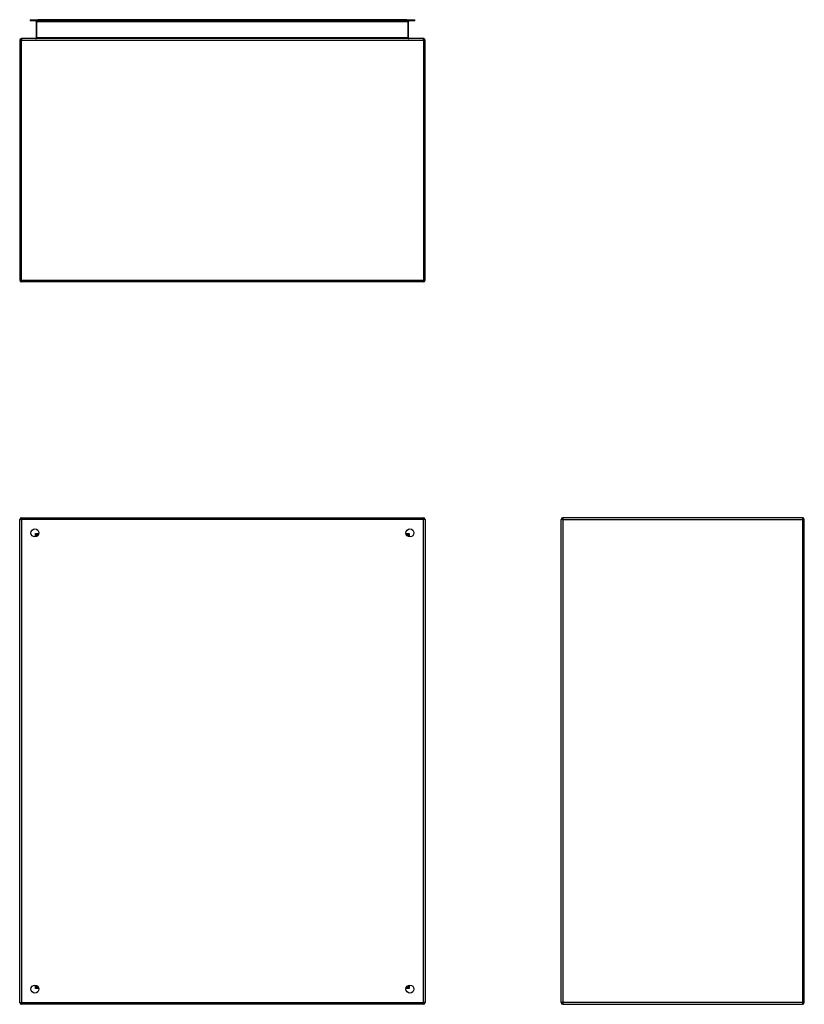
# Model space of a CAD drawing. Header units: inches. Extents: x 6 to 146, y 6 to 80.
# Tile 2 of 55: x 6 to 45, y 31 to 80. Entities that reach past the tile are written whole.
import ezdxf

# ---------------------------------------------------------------- set-up
doc = ezdxf.new("R2010")
doc.units = ezdxf.units.IN
doc.header["$MEASUREMENT"] = 0
doc.layers.add('Visible Edges(ANSI)', color=7, linetype='Continuous', lineweight=25)
doc.layers.add('Visible Tangent Edges(ANSI)', color=7, linetype='Continuous', lineweight=25)

msp = doc.modelspace()

# ---------------------------------------------------------------- linework, layer by layer
at = {"layer": 'Visible Edges(ANSI)'}
for p, q in [((6.857, 79.847), (7.243, 79.847)), ((6.857, 79.847), (6.857, 79.794)), ((7.243, 79.794), (6.857, 79.794)), ((7.159, 79.763), (7.159, 78.947)), ((25.448, 79.847), (7.243, 79.847)), ((7.243, 79.794), (25.448, 79.794)), ((25.448, 79.847), (25.834, 79.847)), ((25.834, 79.794), (25.448, 79.794)), ((25.532, 78.947), (25.532, 79.763)), ((25.834, 79.794), (25.834, 79.847)), ((6.346, 78.832), (6.346, 67)), ((26.262, 78.916), (6.43, 78.916)), ((26.346, 67), (26.346, 78.832)), ((26.262, 66.916), (6.43, 66.916)), ((6.346, 31.37), (6.346, 55.202)), ((6.43, 55.286), (26.262, 55.286)), ((26.346, 55.202), (26.346, 31.37)), ((33.056, 31.37), (33.056, 55.202)), ((44.972, 55.286), (33.14, 55.286)), ((45.056, 31.37), (45.056, 55.202)), ((7.212, 54.389), (7.212, 54.38)), ((7.252, 54.42), (7.243, 54.42)), ((25.448, 54.42), (25.439, 54.42)), ((25.479, 54.389), (25.479, 54.38)), ((7.212, 32.193), (7.212, 32.183)), ((7.243, 32.152), (7.252, 32.152)), ((25.439, 32.152), (25.448, 32.152)), ((25.479, 32.193), (25.479, 32.183)), ((26.262, 31.286), (6.43, 31.286)), ((33.14, 31.286), (44.972, 31.286))]:
    msp.add_line(p, q, dxfattribs=at)
for centre in [(7.096, 54.536), (25.596, 54.536), (7.096, 32.036), (25.596, 32.036)]:
    msp.add_circle(centre, 0.195, dxfattribs=at)
for centre, radius, start, end in [((7.128, 79.763), 0.031, 0, 90), ((25.563, 79.763), 0.031, 90, 180), ((6.43, 78.832), 0.084, 90, 180), ((7.128, 78.947), 0.031, 270, 0), ((25.563, 78.947), 0.031, 180, 270), ((26.262, 78.832), 0.084, 0, 90), ((6.43, 67), 0.084, 180, 270), ((26.262, 67), 0.084, 270, 0), ((6.43, 55.202), 0.084, 90, 180), ((26.262, 55.202), 0.084, 0, 90), ((33.14, 55.202), 0.084, 90, 180), ((44.972, 55.202), 0.084, 0, 90), ((7.243, 54.389), 0.031, 90, 180), ((25.448, 54.389), 0.031, 0, 90), ((7.243, 32.183), 0.031, 180, 270), ((25.448, 32.183), 0.031, 270, 0), ((6.43, 31.37), 0.084, 180, 270), ((26.262, 31.37), 0.084, 270, 0), ((33.14, 31.37), 0.084, 180, 270), ((44.972, 31.37), 0.084, 270, 0)]:
    msp.add_arc(centre, radius, start, end, dxfattribs=at)
at = {"layer": 'Visible Tangent Edges(ANSI)'}
for p, q in [((7.19, 79.763), (7.159, 79.763)), ((7.19, 79.794), (7.19, 79.763)), ((7.19, 78.947), (7.19, 79.763)), ((7.19, 79.763), (25.501, 79.763)), ((7.243, 79.794), (7.243, 79.847)), ((25.448, 79.847), (25.448, 79.794)), ((25.501, 79.763), (25.501, 79.794)), ((25.501, 79.763), (25.501, 78.947)), ((25.532, 79.763), (25.501, 79.763)), ((6.346, 78.832), (6.43, 78.832)), ((6.43, 78.916), (6.43, 78.832)), ((6.43, 78.832), (26.262, 78.832)), ((6.43, 67), (6.43, 78.832)), ((7.19, 78.947), (7.159, 78.947)), ((25.501, 78.947), (7.19, 78.947)), ((25.501, 78.947), (25.532, 78.947)), ((26.262, 78.832), (26.262, 78.916)), ((26.262, 78.832), (26.346, 78.832)), ((26.262, 78.832), (26.262, 67)), ((6.346, 67), (6.43, 67)), ((6.43, 67), (6.43, 66.916)), ((6.43, 67), (26.262, 67)), ((26.262, 67), (26.262, 66.916)), ((26.262, 67), (26.346, 67)), ((6.346, 55.202), (6.43, 55.202)), ((6.43, 55.286), (6.43, 55.202)), ((26.262, 55.202), (6.43, 55.202)), ((6.43, 55.202), (6.43, 31.37)), ((26.262, 55.286), (26.262, 55.202)), ((26.346, 55.202), (26.262, 55.202)), ((26.262, 31.37), (26.262, 55.202)), ((33.14, 55.202), (33.056, 55.202)), ((33.14, 55.286), (33.14, 55.202)), ((33.14, 55.202), (44.972, 55.202)), ((33.14, 55.202), (33.14, 31.37)), ((44.972, 55.286), (44.972, 55.202)), ((44.972, 55.202), (44.972, 31.37)), ((45.056, 55.202), (44.972, 55.202)), ((7.128, 54.504), (7.243, 54.42)), ((7.212, 54.389), (7.128, 54.504)), ((7.128, 54.504), (7.288, 54.504)), ((7.128, 54.344), (7.128, 54.504)), ((25.403, 54.504), (25.563, 54.504)), ((25.448, 54.42), (25.563, 54.504)), ((25.563, 54.504), (25.479, 54.389)), ((25.563, 54.504), (25.563, 54.344)), ((7.128, 32.068), (7.128, 32.229)), ((7.128, 32.068), (7.212, 32.183)), ((7.243, 32.152), (7.128, 32.068)), ((7.288, 32.068), (7.128, 32.068)), ((25.563, 32.068), (25.403, 32.068)), ((25.563, 32.068), (25.448, 32.152)), ((25.479, 32.183), (25.563, 32.068)), ((25.563, 32.229), (25.563, 32.068)), ((6.346, 31.37), (6.43, 31.37)), ((6.43, 31.286), (6.43, 31.37)), ((6.43, 31.37), (26.262, 31.37)), ((26.346, 31.37), (26.262, 31.37)), ((26.262, 31.286), (26.262, 31.37)), ((33.14, 31.37), (33.056, 31.37)), ((44.972, 31.37), (33.14, 31.37)), ((33.14, 31.37), (33.14, 31.286)), ((44.972, 31.37), (44.972, 31.286)), ((44.972, 31.37), (45.056, 31.37))]:
    msp.add_line(p, q, dxfattribs=at)
for centre, major_axis, start_param, end_param in [((7.128, 78.947), (0.062, 0), 4.712389, 6.283185), ((25.563, 78.947), (-0.062, 0), 0, 1.570796)]:
    msp.add_ellipse(centre, major_axis=major_axis, ratio=0.5, start_param=start_param, end_param=end_param, dxfattribs=at)

doc.saveas('drawing.dxf')
